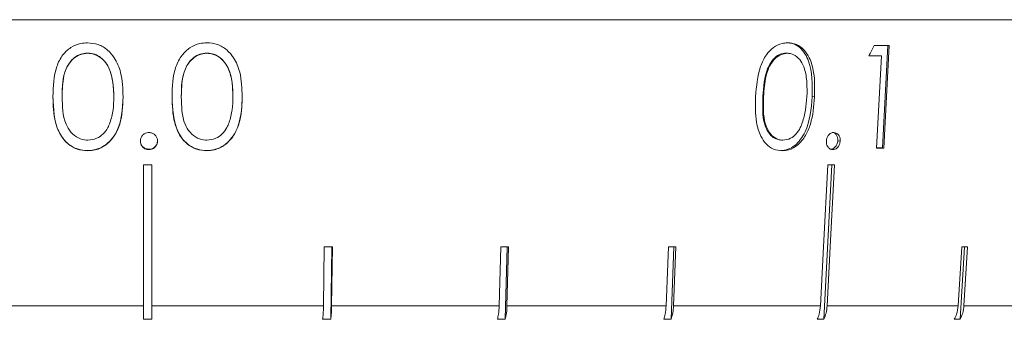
# Model space of a CAD drawing. Header units: inches. Extents: x -3.6 to 22.2, y -7.8 to 16.7.
# Tile 54 of 127: x 5.334 to 6.526, y 0.879 to 1.242. Entities that reach past the tile are written whole.
import ezdxf

# ---------------------------------------------------------------- set-up
doc = ezdxf.new("R2010")
doc.units = ezdxf.units.IN
doc.header["$MEASUREMENT"] = 0

msp = doc.modelspace()

# ---------------------------------------------------------------- linework, layer by layer
at = {"color": 7, "linetype": 'Continuous', "lineweight": 15}
for p, q in [((6.9572, 1.2416), (4.0212, 1.2416)), ((6.3851, 1.2105), (6.3787, 1.0862)), ((6.3867, 1.2105), (6.3803, 1.086)), ((5.4167, 1.2012), (5.4167, 1.2009)), ((5.561, 1.2012), (5.561, 1.2009)), ((6.2619, 1.2012), (6.2637, 1.2009)), ((6.2665, 1.2007), (6.2646, 1.2009)), ((6.3754, 1.198), (6.3624, 1.198)), ((6.3716, 1.086), (6.3774, 1.1977)), ((6.3754, 1.198), (6.3774, 1.1977)), ((5.3858, 1.1485), (5.3858, 1.1484)), ((5.4483, 1.1485), (5.4483, 1.1481)), ((5.53, 1.1485), (5.53, 1.1481)), ((5.5925, 1.1485), (5.5925, 1.1484)), ((6.2341, 1.1485), (6.2348, 1.1484)), ((6.2937, 1.1485), (6.2965, 1.148)), ((5.4908, 1.0846), (5.4908, 1.0842)), ((6.2538, 1.0961), (6.2555, 1.0958)), ((6.3247, 1.095), (6.3276, 1.0946)), ((6.3787, 1.0862), (6.3716, 1.0862)), ((6.3787, 1.0862), (6.3803, 1.086)), ((5.4164, 1.0831), (5.4164, 1.0828)), ((5.5606, 1.0831), (5.5606, 1.0828)), ((5.4842, 1.0659), (5.4842, 0.8949)), ((5.4942, 0.8949), (5.4942, 1.0659)), ((6.3079, 0.8786), (6.3175, 1.0659)), ((5.703, 0.9663), (5.7021, 0.8949)), ((5.7109, 0.8786), (5.7121, 0.9663)), ((5.7119, 0.8949), (5.7129, 0.9663)), ((5.9166, 0.9663), (5.9147, 0.8949)), ((5.9222, 0.8786), (5.9246, 0.9663)), ((5.9242, 0.8949), (5.9261, 0.9663)), ((6.1197, 0.9663), (6.1169, 0.8949)), ((6.1229, 0.8786), (6.1263, 0.9663)), ((6.1258, 0.8949), (6.1286, 0.9663)), ((6.4747, 0.9663), (6.4703, 0.8949)), ((6.4728, 0.8786), (6.4782, 0.9663)), ((6.4773, 0.8949), (6.4817, 0.9663)), ((5.2763, 0.8949), (5.4842, 0.8949)), ((5.4942, 0.8949), (5.7021, 0.8949)), ((5.7119, 0.8949), (5.9147, 0.8949)), ((5.9242, 0.8949), (6.1169, 0.8949)), ((6.1258, 0.8949), (6.3036, 0.8949)), ((6.3117, 0.8949), (6.4703, 0.8949)), ((6.4773, 0.8949), (6.6128, 0.8949)), ((5.4942, 0.8786), (5.4842, 0.8786)), ((5.7109, 0.8786), (5.701, 0.8786)), ((5.9222, 0.8786), (5.9127, 0.8786)), ((6.1229, 0.8786), (6.114, 0.8786)), ((6.3079, 0.8786), (6.2998, 0.8786)), ((6.4728, 0.8786), (6.4657, 0.8786))]:
    msp.add_line(p, q, dxfattribs=at)
at = {"color": 7, "linetype": 'Continuous', "lineweight": 15, "flags": 128}
for points in [[(6.3124, 1.0659), (6.3073, 0.9665), (6.3036, 0.8949)], [(6.3117, 0.8949), (6.3154, 0.9665), (6.3205, 1.0659)]]:
    msp.add_lwpolyline(points, dxfattribs=at)
at = {"color": 7, "linetype": 'Continuous', "lineweight": 15}
for centre, major_axis, ratio, start_param, end_param in [((5.6635, 1.6291), (1.2508, 2.5326), 0.289556, 4.684981, 4.690052), ((5.4827, 1.3355), (1.431, -0.074), 0.070593, 5.383664, 5.399834), ((5.4827, 1.3227), (1.4299, -0.0739), 0.070593, 5.378561, 5.392022), ((5.4828, 1.21), (1.42, -0.0734), 0.070593, 5.392352, 5.400263), ((5.4892, 1.19), (1.4182, 0), 0.087491, 4.708863, 4.715914), ((5.4828, 1.19), (1.4183, -0.0733), 0.070593, 5.340845, 5.347895), ((5.4875, 1.0896), (1.4095, -0.0194), 0.086398, 4.867117, 4.874212), ((5.4858, 1.0896), (1.4095, -0.0384), 0.083147, 5.025273, 5.032368), ((5.4843, 1.0896), (1.4095, -0.0563), 0.077831, 5.183203, 5.190298), ((5.4815, 1.0896), (1.4095, -0.0875), 0.061627, 5.498082, 5.505176)]:
    msp.add_ellipse(centre, major_axis=major_axis, ratio=ratio, start_param=start_param, end_param=end_param, dxfattribs=at)
for points, knots in [([(5.3746, 1.1484), (5.3749, 1.1608), (5.3754, 1.1787), (5.3854, 1.1987), (5.3958, 1.2084), (5.4065, 1.2131), (5.4136, 1.2135), (5.4164, 1.2137)], [0, 0, 0, 0, 0.421431, 0.60776, 0.756655, 0.90569, 1, 1, 1, 1]), ([(5.4164, 1.2137), (5.4208, 1.2132), (5.4296, 1.2124), (5.441, 1.2054), (5.4507, 1.1939), (5.4587, 1.1745), (5.4592, 1.158), (5.4595, 1.148)], [0, 0, 0, 0, 0.149589, 0.299859, 0.440797, 0.660657, 1, 1, 1, 1]), ([(5.5188, 1.148), (5.5191, 1.1605), (5.5196, 1.1783), (5.5297, 1.1984), (5.54, 1.2082), (5.5508, 1.2131), (5.5578, 1.2135), (5.5606, 1.2137)], [0, 0, 0, 0, 0.421594, 0.607967, 0.756534, 0.905242, 1, 1, 1, 1]), ([(5.5606, 1.2137), (5.565, 1.2133), (5.5739, 1.2125), (5.5853, 1.2056), (5.595, 1.1941), (5.6029, 1.1748), (5.6034, 1.1584), (5.6037, 1.1484)], [0, 0, 0, 0, 0.149741, 0.300153, 0.441371, 0.661371, 1, 1, 1, 1]), ([(6.2252, 1.1484), (6.2262, 1.1608), (6.2275, 1.1787), (6.2371, 1.1987), (6.2464, 1.2084), (6.2558, 1.2131), (6.2617, 1.2135), (6.264, 1.2137)], [0, 0, 0, 0, 0.421431, 0.60776, 0.756656, 0.905691, 1, 1, 1, 1]), ([(6.2622, 1.214), (6.2652, 1.2137), (6.2711, 1.2131), (6.2816, 1.2066), (6.2942, 1.1858), (6.2939, 1.1634), (6.2937, 1.1485)], [0, 0, 0, 0, 0.125615, 0.251232, 0.500606, 1, 1, 1, 1]), ([(6.264, 1.2137), (6.2677, 1.2132), (6.2751, 1.2124), (6.2842, 1.2054), (6.2916, 1.1939), (6.2971, 1.1745), (6.2967, 1.158), (6.2965, 1.148)], [0, 0, 0, 0, 0.14959, 0.299859, 0.440798, 0.660657, 1, 1, 1, 1]), ([(5.4167, 1.2012), (5.4139, 1.2009), (5.4082, 1.2003), (5.398, 1.1946), (5.3861, 1.1776), (5.3859, 1.1601), (5.3858, 1.1485)], [0, 0, 0, 0, 0.12542, 0.250933, 0.499739, 1, 1, 1, 1]), ([(5.4167, 1.2009), (5.4135, 1.2006), (5.4071, 1.1998), (5.3987, 1.1945), (5.3916, 1.1857), (5.3861, 1.17), (5.3859, 1.1568), (5.3858, 1.1484)], [0, 0, 0, 0, 0.1406696, 0.2819926, 0.4233552, 0.6315451, 1, 1, 1, 1]), ([(5.4483, 1.1485), (5.4478, 1.1601), (5.4471, 1.1774), (5.4355, 1.1945), (5.4253, 1.2003), (5.4196, 1.2009), (5.4167, 1.2012)], [0, 0, 0, 0, 0.500074, 0.749056, 0.874601, 1, 1, 1, 1]), ([(5.4483, 1.1481), (5.4481, 1.1539), (5.4478, 1.1654), (5.444, 1.1803), (5.4374, 1.1918), (5.4288, 1.1985), (5.4213, 1.2007), (5.4174, 1.2009), (5.4167, 1.2009)], [0, 0, 0, 0, 0.252945, 0.50746, 0.666688, 0.827456, 0.971159, 1, 1, 1, 1]), ([(5.561, 1.2012), (5.5581, 1.2009), (5.5524, 1.2003), (5.5423, 1.1946), (5.5303, 1.1776), (5.5301, 1.1601), (5.53, 1.1485)], [0, 0, 0, 0, 0.12542, 0.250933, 0.499739, 1, 1, 1, 1]), ([(5.561, 1.2009), (5.5578, 1.2005), (5.5513, 1.1998), (5.543, 1.1943), (5.5359, 1.1855), (5.5304, 1.1697), (5.5302, 1.1566), (5.53, 1.1481)], [0, 0, 0, 0, 0.140535, 0.281728, 0.422875, 0.631026, 1, 1, 1, 1]), ([(5.5925, 1.1485), (5.5921, 1.1601), (5.5914, 1.1774), (5.5797, 1.1945), (5.5696, 1.2003), (5.5638, 1.2009), (5.561, 1.2012)], [0, 0, 0, 0, 0.500074, 0.749056, 0.874601, 1, 1, 1, 1]), ([(5.5925, 1.1484), (5.5924, 1.1542), (5.592, 1.1657), (5.5883, 1.1806), (5.5816, 1.192), (5.573, 1.1986), (5.5655, 1.2007), (5.5616, 1.2009), (5.561, 1.2009)], [0, 0, 0, 0, 0.252877, 0.507326, 0.666726, 0.827662, 0.971571, 1, 1, 1, 1]), ([(6.2619, 1.2012), (6.2595, 1.2009), (6.2549, 1.2003), (6.2464, 1.1946), (6.2358, 1.1776), (6.2348, 1.1601), (6.2341, 1.1485)], [0, 0, 0, 0, 0.12542, 0.250933, 0.499739, 1, 1, 1, 1]), ([(6.2637, 1.2009), (6.261, 1.2006), (6.2555, 1.1998), (6.2482, 1.1945), (6.2417, 1.1857), (6.2362, 1.17), (6.2354, 1.1568), (6.2348, 1.1484)], [0, 0, 0, 0, 0.140669, 0.281993, 0.423355, 0.631545, 1, 1, 1, 1]), ([(6.2873, 1.1481), (6.2874, 1.1539), (6.2877, 1.1654), (6.2854, 1.1803), (6.2805, 1.1918), (6.2737, 1.1985), (6.2675, 1.2007), (6.2643, 1.2009), (6.2637, 1.2009)], [0, 0, 0, 0, 0.252945, 0.507459, 0.666688, 0.827456, 0.971158, 1, 1, 1, 1]), ([(5.4164, 1.0831), (5.4127, 1.0833), (5.4054, 1.0839), (5.3954, 1.0889), (5.3874, 1.0963), (5.3759, 1.1151), (5.3751, 1.1336), (5.3746, 1.1485)], [0, 0, 0, 0, 0.125289, 0.250563, 0.375845, 0.501326, 1, 1, 1, 1]), ([(5.4164, 1.0828), (5.4121, 1.0832), (5.4036, 1.084), (5.3925, 1.0907), (5.3831, 1.1018), (5.3753, 1.1213), (5.3749, 1.1379), (5.3746, 1.1484)], [0, 0, 0, 0, 0.145301, 0.291372, 0.430549, 0.640676, 1, 1, 1, 1]), ([(5.3858, 1.1484), (5.386, 1.1369), (5.3862, 1.1216), (5.3958, 1.1048), (5.4047, 1.0979), (5.4123, 1.0958), (5.4162, 1.0956), (5.4167, 1.0955)], [0, 0, 0, 0, 0.492988, 0.660497, 0.829474, 0.975104, 1, 1, 1, 1]), ([(5.4595, 1.1485), (5.4588, 1.1335), (5.4578, 1.1111), (5.4408, 1.0905), (5.4274, 1.0839), (5.4201, 1.0833), (5.4164, 1.0831)], [0, 0, 0, 0, 0.499379, 0.748778, 0.874391, 1, 1, 1, 1]), ([(5.4595, 1.148), (5.4591, 1.1368), (5.4585, 1.1204), (5.4497, 1.1007), (5.4395, 1.0894), (5.4274, 1.0835), (5.4196, 1.083), (5.4164, 1.0828)], [0, 0, 0, 0, 0.38125, 0.555518, 0.731165, 0.891605, 1, 1, 1, 1]), ([(5.4436, 1.1168), (5.4444, 1.1194), (5.446, 1.1244), (5.4479, 1.1349), (5.4481, 1.1428), (5.4483, 1.1481)], [0, 0, 0, 0, 0.250495, 0.501062, 1, 1, 1, 1]), ([(5.5606, 1.0831), (5.557, 1.0833), (5.5497, 1.0839), (5.5397, 1.0889), (5.5316, 1.0963), (5.5201, 1.1151), (5.5194, 1.1336), (5.5188, 1.1485)], [0, 0, 0, 0, 0.125289, 0.250563, 0.375845, 0.501326, 1, 1, 1, 1]), ([(5.5606, 1.0828), (5.5564, 1.0831), (5.5479, 1.0839), (5.5368, 1.0905), (5.5274, 1.1015), (5.5195, 1.1209), (5.5191, 1.1375), (5.5188, 1.148)], [0, 0, 0, 0, 0.145116, 0.291012, 0.429849, 0.640051, 1, 1, 1, 1]), ([(5.53, 1.1481), (5.5302, 1.1367), (5.5304, 1.1213), (5.54, 1.1047), (5.5489, 1.0978), (5.5565, 1.0957), (5.5604, 1.0956), (5.561, 1.0955)], [0, 0, 0, 0, 0.493108, 0.660585, 0.829541, 0.974955, 1, 1, 1, 1]), ([(5.6037, 1.1485), (5.6031, 1.1335), (5.602, 1.1111), (5.585, 1.0905), (5.5716, 1.0839), (5.5643, 1.0833), (5.5606, 1.0831)], [0, 0, 0, 0, 0.499379, 0.748778, 0.874391, 1, 1, 1, 1]), ([(5.6037, 1.1484), (5.6034, 1.1372), (5.6028, 1.1208), (5.5939, 1.1009), (5.5837, 1.0896), (5.5716, 1.0836), (5.5638, 1.083), (5.5606, 1.0828)], [0, 0, 0, 0, 0.381105, 0.555654, 0.731586, 0.892197, 1, 1, 1, 1]), ([(5.5878, 1.1171), (5.5886, 1.1196), (5.5902, 1.1247), (5.5921, 1.1352), (5.5924, 1.1431), (5.5925, 1.1484)], [0, 0, 0, 0, 0.250478, 0.501034, 1, 1, 1, 1]), ([(6.2573, 1.0828), (6.2538, 1.0832), (6.2466, 1.084), (6.2376, 1.0907), (6.2302, 1.1018), (6.2244, 1.1213), (6.2249, 1.1379), (6.2252, 1.1484)], [0, 0, 0, 0, 0.145301, 0.291372, 0.430549, 0.640676, 1, 1, 1, 1]), ([(6.2341, 1.1485), (6.2336, 1.1369), (6.2328, 1.1194), (6.2416, 1.1025), (6.2495, 1.0967), (6.2541, 1.0961), (6.2564, 1.0958)], [0, 0, 0, 0, 0.5003016, 0.7490869, 0.874599, 1, 1, 1, 1]), ([(6.2348, 1.1484), (6.2344, 1.1369), (6.2338, 1.1216), (6.2411, 1.1048), (6.2482, 1.0979), (6.2546, 1.0958), (6.2578, 1.0956), (6.2583, 1.0955)], [0, 0, 0, 0, 0.4929883, 0.6604967, 0.8294737, 0.9751043, 1, 1, 1, 1]), ([(6.2937, 1.1485), (6.2924, 1.1335), (6.2904, 1.1111), (6.2756, 1.0905), (6.2644, 1.0839), (6.2585, 1.0833), (6.2555, 1.0831)], [0, 0, 0, 0, 0.499379, 0.748779, 0.874392, 1, 1, 1, 1]), ([(6.2965, 1.148), (6.2956, 1.1368), (6.2943, 1.1204), (6.2859, 1.1007), (6.277, 1.0894), (6.2666, 1.0835), (6.26, 1.083), (6.2573, 1.0828)], [0, 0, 0, 0, 0.38125, 0.555517, 0.731165, 0.891605, 1, 1, 1, 1]), ([(6.2817, 1.1168), (6.2825, 1.1194), (6.2841, 1.1244), (6.2862, 1.1349), (6.2868, 1.1428), (6.2873, 1.1481)], [0, 0, 0, 0, 0.2504949, 0.5010619, 1, 1, 1, 1]), ([(5.4167, 1.0955), (5.4204, 1.096), (5.4273, 1.0969), (5.4357, 1.1029), (5.4408, 1.1098), (5.4428, 1.1148), (5.4436, 1.1168)], [0, 0, 0, 0, 0.3007099, 0.5605441, 0.8200248, 1, 1, 1, 1]), ([(5.561, 1.0955), (5.5647, 1.096), (5.5715, 1.097), (5.5799, 1.103), (5.585, 1.11), (5.587, 1.115), (5.5878, 1.1171)], [0, 0, 0, 0, 0.30056, 0.560542, 0.820368, 1, 1, 1, 1]), ([(6.2583, 1.0955), (6.2614, 1.096), (6.2672, 1.0969), (6.2745, 1.1029), (6.2791, 1.1098), (6.281, 1.1148), (6.2817, 1.1168)], [0, 0, 0, 0, 0.300711, 0.560545, 0.820025, 1, 1, 1, 1]), ([(5.4804, 1.0946), (5.4805, 1.096), (5.4808, 1.0989), (5.4833, 1.1021), (5.4864, 1.1043), (5.489, 1.1049), (5.4905, 1.105), (5.4908, 1.105)], [0, 0, 0, 0, 0.263861, 0.511654, 0.733124, 0.948033, 1, 1, 1, 1]), ([(5.4908, 1.105), (5.4921, 1.1048), (5.4948, 1.1046), (5.498, 1.1023), (5.5003, 1.0994), (5.5011, 1.0966), (5.5012, 1.095), (5.5012, 1.0946)], [0, 0, 0, 0, 0.2437486, 0.4906917, 0.7011278, 0.9228849, 1, 1, 1, 1]), ([(6.3108, 1.0946), (6.311, 1.096), (6.3113, 1.0989), (6.3136, 1.1021), (6.3161, 1.1043), (6.3183, 1.1049), (6.3195, 1.105), (6.3197, 1.105)], [0, 0, 0, 0, 0.263861, 0.511655, 0.733125, 0.948033, 1, 1, 1, 1]), ([(6.318, 1.1051), (6.3188, 1.1049), (6.3209, 1.1046), (6.3231, 1.102), (6.3246, 1.0986), (6.3247, 1.0962), (6.3247, 1.095)], [0, 0, 0, 0, 0.205898, 0.514177, 0.757056, 1, 1, 1, 1]), ([(6.3197, 1.105), (6.3208, 1.1048), (6.323, 1.1046), (6.3255, 1.1023), (6.3271, 1.0994), (6.3276, 1.0966), (6.3276, 1.095), (6.3276, 1.0946)], [0, 0, 0, 0, 0.24375, 0.490693, 0.701129, 0.922885, 1, 1, 1, 1]), ([(5.4908, 1.0846), (5.4892, 1.0848), (5.4862, 1.0852), (5.4828, 1.0881), (5.4807, 1.0914), (5.4805, 1.0938), (5.4804, 1.095)], [0, 0, 0, 0, 0.2795805, 0.5591812, 0.7794498, 1, 1, 1, 1]), ([(5.4908, 1.0842), (5.4894, 1.0843), (5.4868, 1.0846), (5.4836, 1.0869), (5.4814, 1.0896), (5.4805, 1.0924), (5.4804, 1.094), (5.4804, 1.0946)], [0, 0, 0, 0, 0.2413986, 0.4857454, 0.694872, 0.8920883, 1, 1, 1, 1]), ([(5.5012, 1.095), (5.501, 1.0935), (5.5006, 1.0904), (5.4978, 1.0871), (5.4944, 1.085), (5.492, 1.0848), (5.4908, 1.0846)], [0, 0, 0, 0, 0.279583, 0.559457, 0.779699, 1, 1, 1, 1]), ([(5.5012, 1.0946), (5.5011, 1.0933), (5.5008, 1.0906), (5.4985, 1.0874), (5.4956, 1.0851), (5.4929, 1.0843), (5.4912, 1.0842), (5.4908, 1.0842)], [0, 0, 0, 0, 0.240259, 0.483202, 0.700191, 0.915478, 1, 1, 1, 1]), ([(6.3187, 1.0842), (6.3176, 1.0843), (6.3155, 1.0846), (6.313, 1.0869), (6.3113, 1.0896), (6.3108, 1.0924), (6.3108, 1.094), (6.3108, 1.0946)], [0, 0, 0, 0, 0.241398, 0.485745, 0.694872, 0.892088, 1, 1, 1, 1]), ([(6.3247, 1.095), (6.3245, 1.0935), (6.324, 1.0904), (6.3215, 1.0871), (6.3187, 1.085), (6.3167, 1.0848), (6.3157, 1.0846)], [0, 0, 0, 0, 0.2795826, 0.5594555, 0.7796976, 1, 1, 1, 1]), ([(6.3276, 1.0946), (6.3274, 1.0933), (6.3271, 1.0906), (6.3251, 1.0874), (6.3226, 1.0851), (6.3204, 1.0843), (6.319, 1.0842), (6.3187, 1.0842)], [0, 0, 0, 0, 0.2402595, 0.4832035, 0.7001914, 0.9154779, 1, 1, 1, 1]), ([(5.4842, 0.8949), (5.4842, 0.8949), (5.4842, 0.8913), (5.4842, 0.8856), (5.4842, 0.8806), (5.4842, 0.8787), (5.4842, 0.8786)], [0, 0, 0, 0, 0.0151965, 0.6008037, 0.9673211, 1, 1, 1, 1]), ([(5.4942, 0.8786), (5.4942, 0.8787), (5.4942, 0.8816), (5.4942, 0.887), (5.4942, 0.8927), (5.4942, 0.8949)], [0, 0, 0, 0, 0.0326818, 0.6183414, 1, 1, 1, 1]), ([(5.7021, 0.8949), (5.702, 0.8915), (5.7018, 0.8856), (5.7013, 0.8806), (5.701, 0.8786)], [0, 0, 0, 0, 0.585348, 1, 1, 1, 1]), ([(5.7109, 0.8786), (5.7112, 0.8811), (5.7117, 0.886), (5.7119, 0.892), (5.7119, 0.8949)], [0, 0, 0, 0, 0.496928, 1, 1, 1, 1]), ([(5.9147, 0.8949), (5.9145, 0.8915), (5.9142, 0.8856), (5.9131, 0.8806), (5.9127, 0.8786)], [0, 0, 0, 0, 0.5853489, 1, 1, 1, 1]), ([(5.9222, 0.8786), (5.9227, 0.8811), (5.9238, 0.886), (5.9241, 0.892), (5.9242, 0.8949)], [0, 0, 0, 0, 0.4969012, 1, 1, 1, 1]), ([(6.1169, 0.8949), (6.1166, 0.8915), (6.1161, 0.8856), (6.1146, 0.8806), (6.114, 0.8786)], [0, 0, 0, 0, 0.585349, 1, 1, 1, 1]), ([(6.1229, 0.8786), (6.1236, 0.8811), (6.1251, 0.886), (6.1256, 0.892), (6.1258, 0.8949)], [0, 0, 0, 0, 0.496849, 1, 1, 1, 1]), ([(6.3036, 0.8949), (6.3032, 0.8915), (6.3026, 0.8856), (6.3006, 0.8806), (6.2998, 0.8786)], [0, 0, 0, 0, 0.585348, 1, 1, 1, 1]), ([(6.3079, 0.8786), (6.3089, 0.8811), (6.3108, 0.886), (6.3114, 0.892), (6.3117, 0.8949)], [0, 0, 0, 0, 0.496779, 1, 1, 1, 1]), ([(6.4703, 0.8949), (6.4698, 0.8915), (6.4691, 0.8856), (6.4667, 0.8806), (6.4657, 0.8786)], [0, 0, 0, 0, 0.585348, 1, 1, 1, 1]), ([(6.4728, 0.8786), (6.4739, 0.8811), (6.4763, 0.886), (6.477, 0.892), (6.4773, 0.8949)], [0, 0, 0, 0, 0.496656, 1, 1, 1, 1])]:
    msp.add_open_spline(points, degree=3, knots=knots, dxfattribs=at)

doc.saveas('drawing.dxf')
